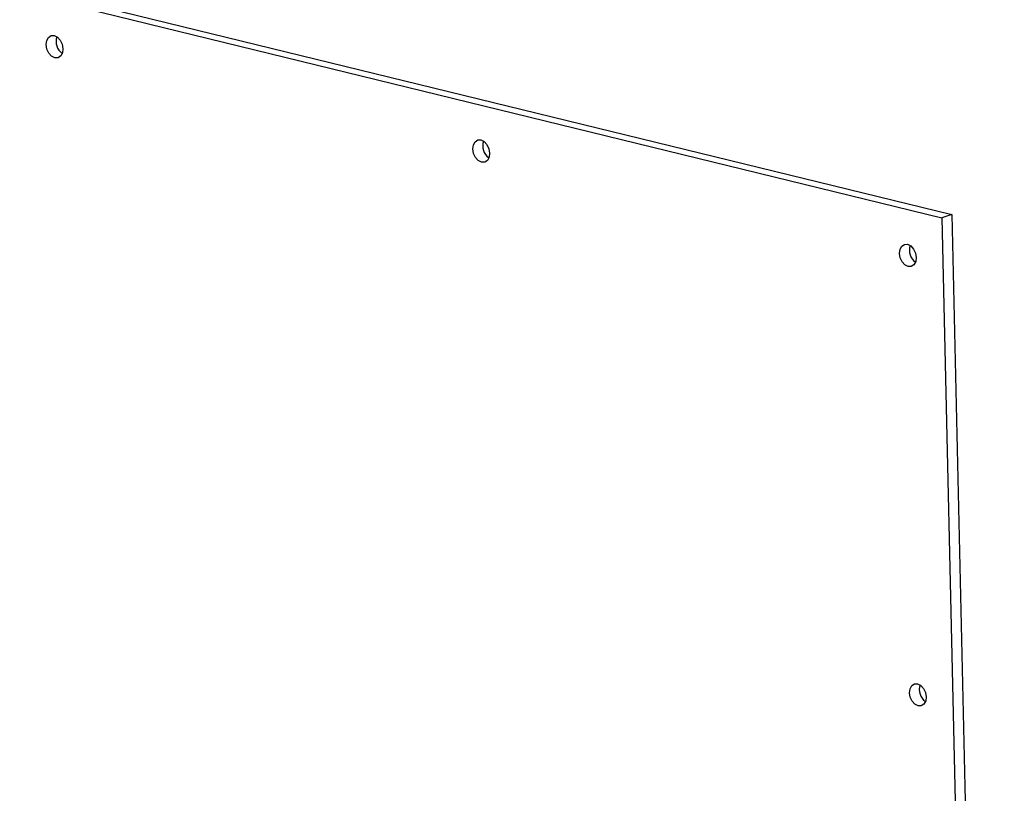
# Model space of a CAD drawing. Header units: millimetres. Extents: x 5 to 595, y 5 to 415.
# Tile 57 of 68: x 466 to 496, y 321 to 344. Entities that reach past the tile are written whole.
import ezdxf

# ---------------------------------------------------------------- set-up
doc = ezdxf.new("R2010")
doc.units = ezdxf.units.MM
doc.layers.add('TRAIT-FORT', color=4, linetype='Continuous', lineweight=25)

msp = doc.modelspace()

# ---------------------------------------------------------------- linework, layer by layer
at = {"layer": 'TRAIT-FORT', "color": 4, "linetype": 'Continuous', "lineweight": 25}
for p, q in [((402.9687, 359.8333), (493.6995, 337.6485)), ((403.2633, 359.9267), (493.9942, 337.7418)), ((493.9942, 337.7418), (493.6995, 337.6485)), ((493.6995, 337.6485), (495.2585, 269.0977)), ((493.9942, 337.7418), (495.5532, 269.191))]:
    msp.add_line(p, q, dxfattribs=at)
at = {"layer": 'TRAIT-FORT', "color": 4, "linetype": 'Continuous', "lineweight": 25, "flags": 128}
for points in [[(467.6417, 342.6566), (467.6256, 342.5353), (467.5741, 342.4417), (467.495, 342.3901), (467.4003, 342.3884), (467.3045, 342.4367), (467.2222, 342.5278), (467.1658, 342.6477), (467.144, 342.7783), (467.1601, 342.8995), (467.2116, 342.9931), (467.2907, 343.0447), (467.3854, 343.0464), (467.4812, 342.9981), (467.5635, 342.907), (467.6199, 342.7871), (467.6417, 342.6566)], [(480.2922, 339.5634), (480.2761, 339.4421), (480.2246, 339.3485), (480.1455, 339.2969), (480.0508, 339.2952), (479.955, 339.3435), (479.8727, 339.4346), (479.8163, 339.5545), (479.7945, 339.6851), (479.8105, 339.8063), (479.8621, 339.8999), (479.9412, 339.9515), (480.0358, 339.9532), (480.1317, 339.9049), (480.214, 339.8138), (480.2704, 339.6939), (480.2922, 339.5634)], [(492.9427, 336.4702), (492.9266, 336.3489), (492.8751, 336.2553), (492.796, 336.2037), (492.7013, 336.202), (492.6055, 336.2503), (492.5231, 336.3414), (492.4667, 336.4613), (492.4449, 336.5919), (492.461, 336.7131), (492.5125, 336.8067), (492.5917, 336.8583), (492.6863, 336.8601), (492.7821, 336.8117), (492.8645, 336.7206), (492.9209, 336.6007), (492.9427, 336.4702)], [(493.2389, 323.4455), (493.2228, 323.3242), (493.1713, 323.2307), (493.0922, 323.1791), (492.9975, 323.1773), (492.9017, 323.2256), (492.8193, 323.3167), (492.763, 323.4366), (492.7411, 323.5672), (492.7572, 323.6885), (492.8087, 323.782), (492.8879, 323.8336), (492.9825, 323.8354), (493.0783, 323.7871), (493.1607, 323.696), (493.2171, 323.5761), (493.2389, 323.4455)]]:
    msp.add_lwpolyline(points, dxfattribs=at)
at = {"layer": 'TRAIT-FORT', "color": 4, "linetype": 'Continuous', "lineweight": 25}
for centre in [(467.8661, 342.8673), (480.5166, 339.7742), (493.167, 336.681), (493.4632, 323.6563)]:
    msp.add_arc(centre, 0.4297, 160.29067, 234.87161, dxfattribs=at)

doc.saveas('drawing.dxf')
